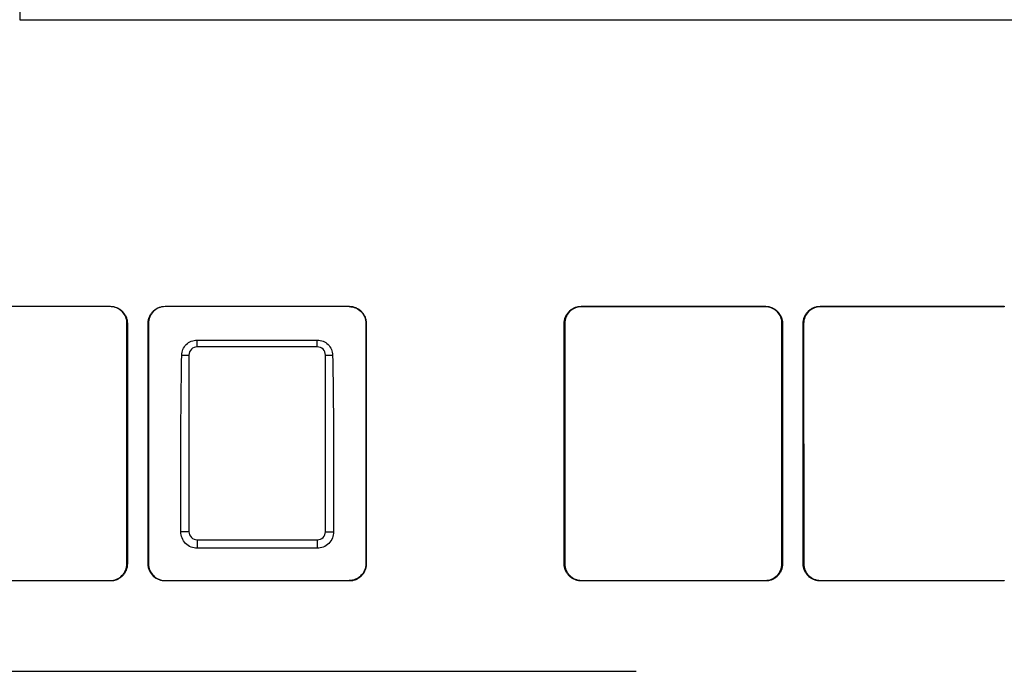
# Model space of a CAD drawing. Header units: millimetres. Extents: x -1111 to 1147, y -743 to 1146.
# Tile 52 of 203: x 219 to 280, y -468 to -428. Entities that reach past the tile are written whole.
import ezdxf

# ---------------------------------------------------------------- set-up
doc = ezdxf.new("R2010")
doc.units = ezdxf.units.MM

msp = doc.modelspace()

# ---------------------------------------------------------------- linework, layer by layer
at = {"color": 7, "linetype": 'Continuous', "lineweight": 25}
for p, q in [((219.102, -427.578), (327.38, -427.578)), ((213.352, -445.22), (224.672, -445.22)), ((224.672, -445.241), (213.352, -445.241)), ((224.672, -445.22), (224.672, -445.241)), ((228.052, -445.22), (239.372, -445.22)), ((228.052, -445.241), (228.052, -445.22)), ((239.372, -445.241), (228.052, -445.241)), ((239.372, -445.22), (239.372, -445.241)), ((253.652, -445.22), (264.972, -445.22)), ((253.652, -445.248), (253.652, -445.22)), ((264.972, -445.248), (253.652, -445.248)), ((264.972, -445.22), (264.972, -445.248)), ((268.352, -445.22), (279.672, -445.22)), ((268.352, -445.248), (268.352, -445.22)), ((279.672, -445.248), (268.352, -445.248)), ((279.672, -445.22), (279.672, -445.248)), ((225.694, -461.073), (225.703, -446.273)), ((225.703, -446.273), (225.724, -446.273)), ((225.724, -446.273), (225.724, -461.073)), ((226.999, -461.073), (226.999, -446.273)), ((226.999, -446.273), (227.02, -446.273)), ((227.02, -446.273), (227.029, -461.073)), ((240.403, -446.273), (240.394, -461.073)), ((240.403, -446.273), (240.424, -446.273)), ((240.424, -446.273), (240.424, -461.073)), ((252.599, -461.073), (252.599, -446.273)), ((252.599, -446.273), (252.628, -446.273)), ((252.628, -446.273), (252.637, -461.073)), ((265.987, -461.073), (265.996, -446.273)), ((265.996, -446.273), (266.024, -446.273)), ((266.024, -446.273), (266.024, -461.073)), ((267.299, -461.073), (267.299, -446.273)), ((267.299, -446.273), (267.328, -446.273)), ((267.328, -446.273), (267.337, -461.073)), ((230.016, -447.297), (237.407, -447.297)), ((237.407, -447.718), (230.016, -447.718)), ((229.517, -448.218), (229.517, -459.09)), ((237.907, -459.09), (237.907, -448.218)), ((229.014, -459.111), (229.017, -454.341)), ((229.017, -459.108), (229.017, -454.341)), ((238.406, -454.341), (238.406, -459.108)), ((238.406, -454.341), (238.409, -459.111)), ((229.014, -459.111), (229.017, -459.108)), ((238.406, -459.108), (238.409, -459.111)), ((230.017, -459.59), (237.406, -459.59)), ((230.017, -460.108), (230.014, -460.111)), ((237.41, -460.111), (230.014, -460.111)), ((237.406, -460.108), (230.017, -460.108)), ((237.41, -460.111), (237.406, -460.108)), ((225.724, -461.073), (225.694, -461.073)), ((227.029, -461.073), (226.999, -461.073)), ((240.424, -461.073), (240.394, -461.073)), ((252.637, -461.073), (252.599, -461.073)), ((266.024, -461.073), (265.987, -461.073)), ((267.337, -461.073), (267.299, -461.073)), ((213.352, -462.094), (224.672, -462.094)), ((224.672, -462.125), (213.352, -462.125)), ((224.672, -462.094), (224.672, -462.125)), ((228.052, -462.125), (228.052, -462.094)), ((228.052, -462.094), (239.372, -462.094)), ((239.372, -462.125), (228.052, -462.125)), ((239.372, -462.094), (239.372, -462.125)), ((253.652, -462.125), (253.652, -462.087)), ((253.652, -462.087), (264.972, -462.087)), ((264.972, -462.125), (253.652, -462.125)), ((264.972, -462.087), (264.972, -462.125)), ((268.352, -462.125), (268.352, -462.087)), ((268.352, -462.087), (279.672, -462.087)), ((279.672, -462.125), (268.352, -462.125)), ((279.672, -462.087), (279.672, -462.125)), ((181.034, -467.684), (257.034, -467.684))]:
    msp.add_line(p, q, dxfattribs=at)
for points in [[(219.102, -426.268), (219.102, -426.701), (219.102, -427.138), (219.102, -427.578)], [(229.017, -454.341), (229.018, -452.303), (229.034, -450.265), (229.069, -448.228)], [(238.355, -448.228), (238.39, -450.265), (238.405, -452.303), (238.406, -454.341)]]:
    msp.add_open_spline(points, degree=3, dxfattribs=at)
for points, knots in [([(224.672, -445.22), (224.707, -445.221), (224.777, -445.223), (224.88, -445.239), (224.982, -445.265), (225.113, -445.313), (225.267, -445.396), (225.427, -445.53), (225.557, -445.69), (225.651, -445.871), (225.713, -446.068), (225.72, -446.204), (225.724, -446.273)], [0, 0, 0, 0, 0.063727, 0.12682, 0.189916, 0.253653, 0.379904, 0.506253, 0.62918, 0.752129, 0.875879, 1, 1, 1, 1]), ([(225.703, -446.273), (225.703, -446.136), (225.676, -446.003), (225.573, -445.753), (225.496, -445.639), (225.211, -445.353), (224.944, -445.241), (224.672, -445.241)], [0, 0, 0, 0, 0.25, 0.25, 0.5, 0.5, 1, 1, 1, 1]), ([(226.999, -446.273), (227, -446.238), (227.002, -446.168), (227.018, -446.064), (227.044, -445.963), (227.092, -445.832), (227.175, -445.677), (227.309, -445.518), (227.469, -445.388), (227.65, -445.293), (227.847, -445.231), (227.983, -445.224), (228.052, -445.22)], [0, 0, 0, 0, 0.0637366, 0.1268372, 0.1899381, 0.2536753, 0.3799464, 0.5062891, 0.629222, 0.7521486, 0.875892, 1, 1, 1, 1]), ([(228.052, -445.241), (227.915, -445.241), (227.782, -445.268), (227.532, -445.371), (227.418, -445.448), (227.132, -445.733), (227.02, -446), (227.02, -446.273)], [0, 0, 0, 0, 0.25, 0.25, 0.5, 0.5, 1, 1, 1, 1]), ([(239.372, -445.22), (239.407, -445.221), (239.477, -445.223), (239.58, -445.239), (239.682, -445.265), (239.813, -445.313), (239.967, -445.396), (240.127, -445.53), (240.257, -445.69), (240.351, -445.871), (240.413, -446.068), (240.42, -446.204), (240.424, -446.273)], [0, 0, 0, 0, 0.063727, 0.12682, 0.189916, 0.253653, 0.379904, 0.506253, 0.62918, 0.752129, 0.875879, 1, 1, 1, 1]), ([(239.372, -445.241), (239.508, -445.241), (239.642, -445.268), (239.892, -445.371), (240.006, -445.448), (240.196, -445.638), (240.273, -445.754), (240.376, -446.002), (240.403, -446.138), (240.403, -446.273)], [0, 0, 0, 0, 0.25, 0.25, 0.5, 0.5, 0.75, 0.75, 1, 1, 1, 1]), ([(252.599, -446.273), (252.6, -446.238), (252.602, -446.168), (252.618, -446.064), (252.644, -445.963), (252.692, -445.832), (252.775, -445.677), (252.909, -445.518), (253.069, -445.388), (253.25, -445.293), (253.447, -445.231), (253.583, -445.224), (253.652, -445.22)], [0, 0, 0, 0, 0.063737, 0.126837, 0.189938, 0.253675, 0.379946, 0.506289, 0.629222, 0.752149, 0.875892, 1, 1, 1, 1]), ([(253.652, -445.248), (253.516, -445.248), (253.384, -445.275), (253.136, -445.378), (253.022, -445.454), (252.739, -445.737), (252.628, -446.002), (252.628, -446.273)], [0, 0, 0, 0, 0.25, 0.25, 0.5, 0.5, 1, 1, 1, 1]), ([(264.972, -445.22), (265.007, -445.221), (265.077, -445.223), (265.18, -445.239), (265.282, -445.265), (265.413, -445.313), (265.567, -445.396), (265.727, -445.53), (265.857, -445.69), (265.951, -445.871), (266.013, -446.068), (266.02, -446.204), (266.024, -446.273)], [0, 0, 0, 0, 0.0637274, 0.1268201, 0.189916, 0.2536533, 0.3799041, 0.5062526, 0.6291795, 0.752129, 0.8758792, 1, 1, 1, 1]), ([(265.996, -446.273), (265.996, -446.137), (265.969, -446.005), (265.867, -445.757), (265.791, -445.643), (265.507, -445.36), (265.242, -445.248), (264.972, -445.248)], [0, 0, 0, 0, 0.25, 0.25, 0.5, 0.5, 1, 1, 1, 1]), ([(267.299, -446.273), (267.3, -446.238), (267.302, -446.168), (267.318, -446.064), (267.344, -445.963), (267.392, -445.832), (267.475, -445.677), (267.609, -445.518), (267.769, -445.388), (267.95, -445.293), (268.147, -445.231), (268.283, -445.224), (268.352, -445.22)], [0, 0, 0, 0, 0.063737, 0.126837, 0.189938, 0.253675, 0.379946, 0.506289, 0.629222, 0.752149, 0.875892, 1, 1, 1, 1]), ([(268.352, -445.248), (268.216, -445.248), (268.084, -445.275), (267.836, -445.378), (267.722, -445.454), (267.439, -445.737), (267.328, -446.002), (267.328, -446.273)], [0, 0, 0, 0, 0.25, 0.25, 0.5, 0.5, 1, 1, 1, 1]), ([(229.069, -448.228), (229.071, -448.104), (229.098, -447.983), (229.195, -447.758), (229.265, -447.654), (229.527, -447.397), (229.769, -447.297), (230.016, -447.297)], [0, 0, 0, 0, 0.25, 0.25, 0.5, 0.5, 1, 1, 1, 1]), ([(230.016, -447.718), (230.016, -447.641), (230.016, -447.556), (230.016, -447.404), (230.016, -447.339), (230.016, -447.297)], [0, 0, 0, 0, 0.5, 0.5, 1, 1, 1, 1]), ([(237.407, -447.718), (237.407, -447.641), (237.407, -447.556), (237.407, -447.404), (237.407, -447.339), (237.407, -447.297)], [0, 0, 0, 0, 0.5, 0.5, 1, 1, 1, 1]), ([(237.407, -447.297), (237.531, -447.297), (237.652, -447.321), (237.879, -447.414), (237.984, -447.483), (238.245, -447.739), (238.35, -447.98), (238.355, -448.228)], [0, 0, 0, 0, 0.25, 0.25, 0.5, 0.5, 1, 1, 1, 1]), ([(230.016, -447.718), (229.886, -447.718), (229.755, -447.772), (229.57, -447.958), (229.517, -448.088), (229.517, -448.218)], [0, 0, 0, 0, 0.5, 0.5, 1, 1, 1, 1]), ([(237.907, -448.218), (237.907, -448.087), (237.853, -447.957), (237.668, -447.772), (237.538, -447.718), (237.407, -447.718)], [0, 0, 0, 0, 0.5, 0.5, 1, 1, 1, 1]), ([(229.069, -448.228), (229.11, -448.225), (229.179, -448.222), (229.343, -448.219), (229.434, -448.218), (229.517, -448.218)], [0, 0, 0, 0, 0.5, 0.5, 1, 1, 1, 1]), ([(237.907, -448.218), (237.989, -448.218), (238.081, -448.219), (238.244, -448.222), (238.313, -448.225), (238.355, -448.228)], [0, 0, 0, 0, 0.5, 0.5, 1, 1, 1, 1]), ([(229.517, -459.09), (229.458, -459.09), (229.396, -459.091), (229.274, -459.093), (229.215, -459.094), (229.118, -459.097), (229.079, -459.099), (229.03, -459.103), (229.018, -459.106), (229.017, -459.108)], [0, 0, 0, 0, 0.25, 0.25, 0.5, 0.5, 0.75, 0.75, 1, 1, 1, 1]), ([(230.017, -460.108), (229.899, -460.108), (229.772, -460.086), (229.526, -459.989), (229.407, -459.912), (229.212, -459.717), (229.136, -459.599), (229.038, -459.353), (229.017, -459.225), (229.017, -459.108)], [0, 0, 0, 0, 0.25, 0.25, 0.5, 0.5, 0.75, 0.75, 1, 1, 1, 1]), ([(229.517, -459.09), (229.517, -459.221), (229.571, -459.351), (229.756, -459.536), (229.886, -459.59), (230.017, -459.59)], [0, 0, 0, 0, 0.5, 0.5, 1, 1, 1, 1]), ([(237.406, -459.59), (237.537, -459.59), (237.668, -459.536), (237.853, -459.351), (237.907, -459.221), (237.907, -459.09)], [0, 0, 0, 0, 0.5, 0.5, 1, 1, 1, 1]), ([(238.406, -459.108), (238.406, -459.225), (238.385, -459.353), (238.288, -459.599), (238.211, -459.717), (238.016, -459.912), (237.898, -459.989), (237.651, -460.086), (237.524, -460.108), (237.406, -460.108)], [0, 0, 0, 0, 0.25, 0.25, 0.5, 0.5, 0.75, 0.75, 1, 1, 1, 1]), ([(237.907, -459.09), (237.965, -459.09), (238.028, -459.091), (238.15, -459.093), (238.208, -459.094), (238.306, -459.097), (238.344, -459.099), (238.394, -459.103), (238.405, -459.106), (238.406, -459.108)], [0, 0, 0, 0, 0.25, 0.25, 0.5, 0.5, 0.75, 0.75, 1, 1, 1, 1]), ([(230.017, -459.59), (230.017, -459.65), (230.017, -459.714), (230.017, -459.84), (230.017, -459.901), (230.017, -460.003), (230.017, -460.043), (230.017, -460.095), (230.017, -460.107), (230.017, -460.108)], [0, 0, 0, 0, 0.25, 0.25, 0.5, 0.5, 0.75, 0.75, 1, 1, 1, 1]), ([(237.406, -459.59), (237.406, -459.65), (237.406, -459.714), (237.406, -459.84), (237.406, -459.901), (237.406, -460.003), (237.406, -460.043), (237.406, -460.095), (237.406, -460.107), (237.406, -460.108)], [0, 0, 0, 0, 0.25, 0.25, 0.5, 0.5, 0.75, 0.75, 1, 1, 1, 1]), ([(225.724, -461.073), (225.723, -461.108), (225.721, -461.178), (225.705, -461.281), (225.679, -461.383), (225.632, -461.514), (225.548, -461.668), (225.415, -461.827), (225.255, -461.958), (225.074, -462.052), (224.877, -462.114), (224.74, -462.121), (224.672, -462.125)], [0, 0, 0, 0, 0.063736, 0.126836, 0.189937, 0.253674, 0.379945, 0.506288, 0.629222, 0.752149, 0.875893, 1, 1, 1, 1]), ([(224.672, -462.094), (224.807, -462.094), (224.939, -462.068), (225.186, -461.965), (225.3, -461.89), (225.583, -461.607), (225.694, -461.343), (225.694, -461.073)], [0, 0, 0, 0, 0.25, 0.25, 0.5, 0.5, 1, 1, 1, 1]), ([(228.052, -462.125), (228.017, -462.124), (227.947, -462.122), (227.843, -462.106), (227.742, -462.08), (227.611, -462.033), (227.456, -461.949), (227.297, -461.816), (227.167, -461.656), (227.072, -461.474), (227.01, -461.278), (227.003, -461.141), (226.999, -461.073)], [0, 0, 0, 0, 0.063727, 0.126819, 0.189915, 0.253652, 0.379902, 0.506251, 0.629178, 0.752128, 0.875879, 1, 1, 1, 1]), ([(227.029, -461.073), (227.03, -461.208), (227.056, -461.34), (227.159, -461.587), (227.235, -461.701), (227.517, -461.983), (227.782, -462.094), (228.052, -462.094)], [0, 0, 0, 0, 0.25, 0.25, 0.5, 0.5, 1, 1, 1, 1]), ([(240.424, -461.073), (240.423, -461.108), (240.421, -461.178), (240.405, -461.281), (240.379, -461.383), (240.332, -461.514), (240.248, -461.668), (240.115, -461.827), (239.955, -461.958), (239.774, -462.052), (239.577, -462.114), (239.44, -462.121), (239.372, -462.125)], [0, 0, 0, 0, 0.063736, 0.126836, 0.189937, 0.253674, 0.379945, 0.506288, 0.629222, 0.752149, 0.875893, 1, 1, 1, 1]), ([(240.394, -461.073), (240.394, -461.208), (240.367, -461.34), (240.265, -461.588), (240.189, -461.701), (240, -461.89), (239.886, -461.966), (239.64, -462.068), (239.505, -462.094), (239.372, -462.094)], [0, 0, 0, 0, 0.25, 0.25, 0.5, 0.5, 0.75, 0.75, 1, 1, 1, 1]), ([(253.652, -462.125), (253.617, -462.124), (253.547, -462.122), (253.443, -462.106), (253.342, -462.08), (253.211, -462.033), (253.056, -461.949), (252.897, -461.816), (252.767, -461.656), (252.672, -461.474), (252.61, -461.278), (252.603, -461.141), (252.599, -461.073)], [0, 0, 0, 0, 0.063727, 0.126819, 0.189915, 0.253652, 0.379902, 0.506251, 0.629178, 0.752128, 0.875879, 1, 1, 1, 1]), ([(252.637, -461.073), (252.637, -461.207), (252.663, -461.338), (252.765, -461.584), (252.841, -461.696), (253.121, -461.977), (253.384, -462.087), (253.652, -462.087)], [0, 0, 0, 0, 0.25, 0.25, 0.5, 0.5, 1, 1, 1, 1]), ([(266.024, -461.073), (266.023, -461.108), (266.021, -461.178), (266.005, -461.281), (265.979, -461.383), (265.932, -461.514), (265.848, -461.668), (265.715, -461.827), (265.555, -461.958), (265.374, -462.052), (265.177, -462.114), (265.04, -462.121), (264.972, -462.125)], [0, 0, 0, 0, 0.063736, 0.126836, 0.189937, 0.253674, 0.379945, 0.506288, 0.629222, 0.752149, 0.875893, 1, 1, 1, 1]), ([(264.972, -462.087), (265.106, -462.087), (265.237, -462.061), (265.483, -461.959), (265.595, -461.884), (265.876, -461.603), (265.986, -461.341), (265.987, -461.073)], [0, 0, 0, 0, 0.25, 0.25, 0.5, 0.5, 1, 1, 1, 1]), ([(268.352, -462.125), (268.317, -462.124), (268.247, -462.122), (268.143, -462.106), (268.042, -462.08), (267.911, -462.033), (267.756, -461.949), (267.597, -461.816), (267.467, -461.656), (267.372, -461.474), (267.31, -461.278), (267.303, -461.141), (267.299, -461.073)], [0, 0, 0, 0, 0.063727, 0.126819, 0.189915, 0.253652, 0.379902, 0.506251, 0.629178, 0.752128, 0.875879, 1, 1, 1, 1]), ([(267.337, -461.073), (267.337, -461.207), (267.363, -461.338), (267.465, -461.584), (267.541, -461.696), (267.821, -461.977), (268.084, -462.087), (268.352, -462.087)], [0, 0, 0, 0, 0.25, 0.25, 0.5, 0.5, 1, 1, 1, 1])]:
    msp.add_open_spline(points, degree=3, knots=knots, dxfattribs=at)

doc.saveas('drawing.dxf')
